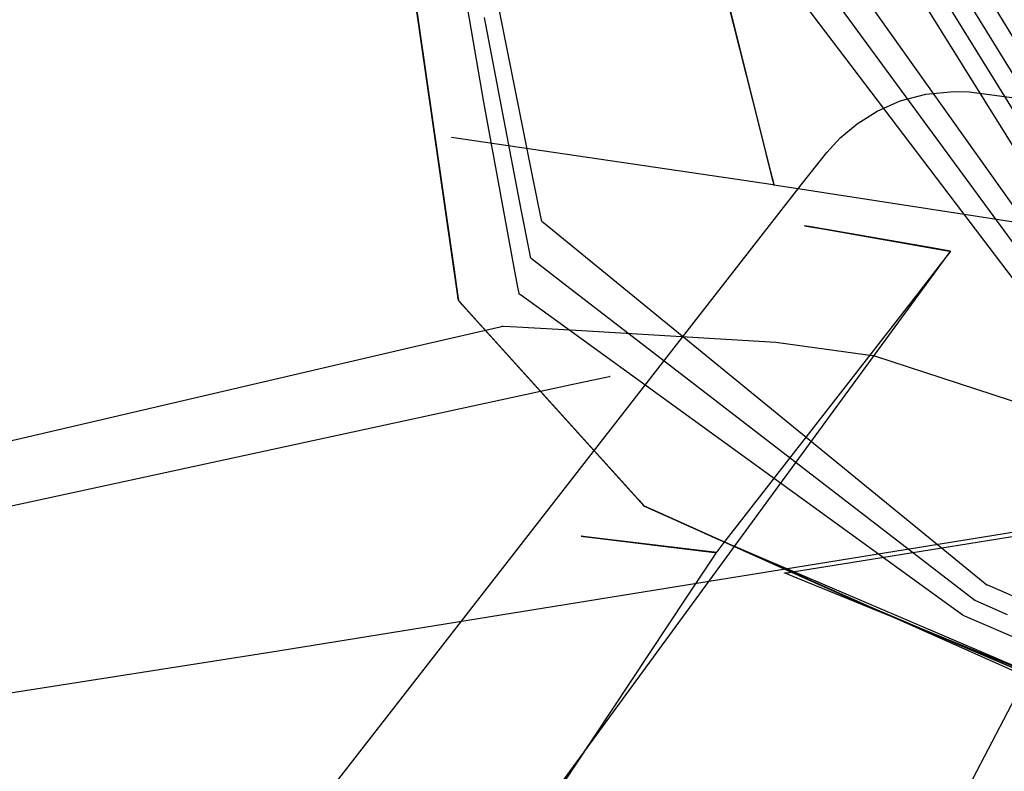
# Model space of a CAD drawing. Extents: x -3.57 to 3.57, y -2.08 to 2.06.
# Tile 22 of 219: x -3.14 to -3.01, y -0.29 to -0.2. Entities that reach past the tile are written whole.
import ezdxf

# ---------------------------------------------------------------- set-up
doc = ezdxf.new("R2010")
doc.units = 0

msp = doc.modelspace()

# ---------------------------------------------------------------- linework, layer by layer
at = {"layer": 'Layer 1', "color": 7, "linetype": 'CONTINUOUS'}
for p, q in [((-3.101745, -0.10398), (-3.088483, -0.196141)), ((-3.101745, -0.10398), (-3.088483, -0.196141)), ((-3.100472, -0.112825), (-3.083918, -0.227865)), ((-3.059779, -0.120413), (-2.990028, -0.23489)), ((-3.063401, -0.124894), (-2.993039, -0.238843)), ((-3.061071, -0.123716), (-2.991531, -0.236866)), ((-3.084969, -0.220562), (-3.098231, -0.128399)), ((-3.084969, -0.220562), (-3.098231, -0.128399)), ((-3.084969, -0.220562), (-3.098231, -0.128399)), ((-3.084969, -0.220562), (-3.098231, -0.128399)), ((-3.084969, -0.220562), (-3.098231, -0.128399)), ((-3.084969, -0.220562), (-3.098231, -0.128399)), ((-3.084969, -0.220562), (-3.098231, -0.128399)), ((-3.084969, -0.220562), (-3.098231, -0.128399)), ((-3.084969, -0.220562), (-3.098231, -0.128399)), ((-3.084969, -0.220562), (-3.098231, -0.128399)), ((-3.084969, -0.220562), (-3.098231, -0.128399)), ((-3.084969, -0.220562), (-3.098231, -0.128399)), ((-3.084969, -0.220562), (-3.098231, -0.128399)), ((-3.084969, -0.220562), (-3.098231, -0.128399)), ((-3.084969, -0.220562), (-3.098231, -0.128399)), ((-3.064677, -0.128065), (-2.994543, -0.240823)), ((-3.080083, -0.206682), (-3.091346, -0.140514)), ((-3.044762, -0.209792), (-3.059796, -0.149875)), ((-3.049435, -0.167609), (-2.996051, -0.242799)), ((-3.050864, -0.172081), (-2.997559, -0.244776)), ((-3.052288, -0.176554), (-2.999063, -0.246756)), ((-3.078689, -0.192008), (-3.073903, -0.215904)), ((-3.048626, -0.194393), (-3.043319, -0.215542)), ((-3.088483, -0.196141), (-3.083733, -0.229149)), ((-3.088483, -0.196141), (-3.083733, -0.229149)), ((-3.080034, -0.195796), (-3.075313, -0.220423)), ((-3.026721, -0.206505), (-3.023419, -0.20562)), ((-3.023419, -0.20562), (-3.019805, -0.205277)), ((-3.019805, -0.205277), (-3.01789, -0.205347)), ((-3.01789, -0.205347), (-3.01591, -0.205597)), ((-3.01591, -0.205597), (-2.996839, -0.208086)), ((-3.076076, -0.228328), (-3.080083, -0.206682)), ((-3.029676, -0.207812), (-3.026721, -0.206505)), ((-3.03225, -0.209423), (-3.029676, -0.207812)), ((-3.043072, -0.216526), (-3.044762, -0.209792)), ((-3.034411, -0.211217), (-3.03225, -0.209423)), ((-3.046435, -0.216759), (-3.08422, -0.211177)), ((-3.036138, -0.213093), (-3.034411, -0.211217)), ((-3.039396, -0.21725), (-3.036138, -0.213093)), ((-3.043319, -0.215542), (-3.042911, -0.217167)), ((-3.073903, -0.215904), (-3.072797, -0.221352)), ((-3.043277, -0.217225), (-3.046435, -0.216759)), ((-3.042917, -0.217142), (-3.043072, -0.216526)), ((-3.05687, -0.23967), (-3.039396, -0.21725)), ((-3.04297, -0.21727), (-3.043277, -0.217225)), ((-3.042898, -0.217281), (-3.04297, -0.21727)), ((-3.042886, -0.217268), (-3.042917, -0.217142)), ((-3.042911, -0.217167), (-3.042884, -0.217275)), ((-3.042884, -0.217283), (-3.042898, -0.217281)), ((-3.042883, -0.21728), (-3.042886, -0.217268)), ((-3.042884, -0.217275), (-3.042882, -0.217283)), ((-3.042882, -0.217283), (-3.042884, -0.217283)), ((-3.042882, -0.217283), (-3.042883, -0.21728)), ((-3.042882, -0.217283), (-3.042882, -0.217283)), ((-3.042882, -0.217283), (-3.042882, -0.217283)), ((-3.042882, -0.217283), (-3.042882, -0.217283)), ((-3.042882, -0.217283), (-3.042882, -0.217283)), ((-3.042882, -0.217283), (-3.042882, -0.217283)), ((-3.042882, -0.217283), (-3.042882, -0.217283)), ((-3.042882, -0.217283), (-3.042882, -0.217283)), ((-3.042882, -0.217283), (-3.042882, -0.217283)), ((-3.042882, -0.217283), (-3.042882, -0.217283)), ((-3.042882, -0.217283), (-3.042882, -0.217283)), ((-3.042882, -0.217283), (-3.042882, -0.217283)), ((-3.042882, -0.217283), (-3.042882, -0.217283)), ((-3.042882, -0.217283), (-3.042882, -0.217283)), ((-3.042882, -0.217283), (-3.042882, -0.217283)), ((-3.042882, -0.217283), (-3.042882, -0.217283)), ((-3.042882, -0.217283), (-3.042882, -0.217283)), ((-3.001973, -0.223615), (-3.042882, -0.217283)), ((-3.083478, -0.230919), (-3.084969, -0.220562)), ((-3.083478, -0.230919), (-3.084969, -0.220562)), ((-3.083478, -0.230919), (-3.084969, -0.220562)), ((-3.083478, -0.230919), (-3.084969, -0.220562)), ((-3.083478, -0.230919), (-3.084969, -0.220562)), ((-3.083478, -0.230919), (-3.084969, -0.220562)), ((-3.083478, -0.230919), (-3.084969, -0.220562)), ((-3.083478, -0.230919), (-3.084969, -0.220562)), ((-3.083478, -0.230919), (-3.084969, -0.220562)), ((-3.083478, -0.230919), (-3.084969, -0.220562)), ((-3.083478, -0.230919), (-3.084969, -0.220562)), ((-3.083478, -0.230919), (-3.084969, -0.220562)), ((-3.083478, -0.230919), (-3.084969, -0.220562)), ((-3.083478, -0.230919), (-3.084969, -0.220562)), ((-3.083478, -0.230919), (-3.084969, -0.220562)), ((-3.075313, -0.220423), (-3.074218, -0.226033)), ((-3.072797, -0.221352), (-3.072705, -0.221804)), ((-3.072705, -0.221804), (-3.07269, -0.221879)), ((-3.07269, -0.221879), (-3.072689, -0.221881)), ((-3.072689, -0.221881), (-3.072689, -0.221882)), ((-3.072689, -0.221882), (-3.072689, -0.221882)), ((-3.072689, -0.221882), (-3.072689, -0.221882)), ((-3.072689, -0.221882), (-3.072689, -0.221882)), ((-3.072689, -0.221882), (-3.072689, -0.221882)), ((-3.072689, -0.221882), (-3.072689, -0.221882)), ((-3.072689, -0.221882), (-3.072688, -0.221882)), ((-3.072688, -0.221882), (-3.072687, -0.221884)), ((-3.072687, -0.221884), (-3.072679, -0.22189)), ((-3.072679, -0.22189), (-3.0726, -0.221955)), ((-3.0726, -0.221955), (-3.072213, -0.222271)), ((-3.072213, -0.222271), (-3.067981, -0.225729)), ((-3.038993, -0.222504), (-3.038996, -0.222504)), ((-3.038996, -0.222504), (-3.038996, -0.222504)), ((-3.038996, -0.222504), (-3.038996, -0.222504)), ((-3.038996, -0.222504), (-3.038996, -0.222504)), ((-3.038996, -0.222504), (-3.038996, -0.222504)), ((-3.038996, -0.222504), (-3.038996, -0.222504)), ((-3.038996, -0.222504), (-3.038996, -0.222504)), ((-3.038996, -0.222504), (-3.038996, -0.222504)), ((-3.038996, -0.222504), (-3.038995, -0.222504)), ((-3.038995, -0.222504), (-3.03899, -0.222505)), ((-3.038955, -0.222511), (-3.038993, -0.222504)), ((-3.03899, -0.222505), (-3.038945, -0.222513)), ((-3.038374, -0.222612), (-3.038955, -0.222511)), ((-3.038945, -0.222513), (-3.038722, -0.222552)), ((-3.038722, -0.222552), (-3.036373, -0.222961)), ((-3.022895, -0.225307), (-3.038374, -0.222612)), ((-3.036373, -0.222961), (-3.020894, -0.225655)), ((-3.067981, -0.225729), (-3.015634, -0.268512)), ((-3.020545, -0.225716), (-3.022895, -0.225307)), ((-3.020894, -0.225655), (-3.020313, -0.225757)), ((-3.020572, -0.226175), (-3.020291, -0.22579)), ((-3.020323, -0.225755), (-3.020545, -0.225716)), ((-3.020281, -0.225775), (-3.020354, -0.22587)), ((-3.020277, -0.225763), (-3.020323, -0.225755)), ((-3.020313, -0.225757), (-3.020274, -0.225763)), ((-3.020291, -0.22579), (-3.020273, -0.225766)), ((-3.020274, -0.225767), (-3.020281, -0.225775)), ((-3.020273, -0.225764), (-3.020277, -0.225763)), ((-3.020274, -0.225763), (-3.020272, -0.225764)), ((-3.020272, -0.225764), (-3.020274, -0.225767)), ((-3.020273, -0.225766), (-3.020272, -0.225764)), ((-3.020272, -0.225764), (-3.020273, -0.225764)), ((-3.020272, -0.225764), (-3.020272, -0.225764)), ((-3.020272, -0.225764), (-3.020272, -0.225764)), ((-3.020272, -0.225764), (-3.020272, -0.225764)), ((-3.020272, -0.225764), (-3.020272, -0.225764)), ((-3.020272, -0.225764), (-3.020272, -0.225764)), ((-3.020272, -0.225764), (-3.020272, -0.225764)), ((-3.020272, -0.225764), (-3.020272, -0.225764)), ((-3.020272, -0.225764), (-3.020272, -0.225764)), ((-3.020272, -0.225764), (-3.020272, -0.225764)), ((-3.020272, -0.225764), (-3.020272, -0.225764)), ((-3.020272, -0.225764), (-3.020272, -0.225764)), ((-3.020272, -0.225764), (-3.020272, -0.225764)), ((-3.020272, -0.225764), (-3.020272, -0.225764)), ((-3.074218, -0.226033), (-3.074126, -0.226499)), ((-3.074126, -0.226499), (-3.074111, -0.226576)), ((-3.074111, -0.226576), (-3.07411, -0.226578)), ((-3.07411, -0.226578), (-3.07411, -0.226579)), ((-3.07411, -0.226579), (-3.07411, -0.226579)), ((-3.07411, -0.226579), (-3.07411, -0.226579)), ((-3.07411, -0.226579), (-3.07411, -0.226579)), ((-3.07411, -0.226579), (-3.07411, -0.226579)), ((-3.07411, -0.226579), (-3.07411, -0.226579)), ((-3.07411, -0.226579), (-3.07411, -0.226579)), ((-3.07411, -0.226579), (-3.074108, -0.226581)), ((-3.074108, -0.226581), (-3.0741, -0.226586)), ((-3.0741, -0.226586), (-3.074022, -0.226647)), ((-3.074022, -0.226647), (-3.073635, -0.226945)), ((-3.073635, -0.226945), (-3.06941, -0.230202)), ((-3.024801, -0.231957), (-3.020572, -0.226175)), ((-3.02071, -0.226328), (-3.024478, -0.231176)), ((-3.020354, -0.22587), (-3.02071, -0.226328)), ((-3.083918, -0.227865), (-3.083383, -0.231581)), ((-3.075648, -0.230593), (-3.076076, -0.228328)), ((-3.083733, -0.229149), (-3.083347, -0.23183)), ((-3.083733, -0.229149), (-3.083347, -0.23183)), ((-3.075547, -0.231129), (-3.075648, -0.230593)), ((-3.06941, -0.230202), (-3.017142, -0.270488)), ((-3.137539, -0.38608), (-3.024801, -0.231957)), ((-3.083342, -0.231865), (-3.083478, -0.230919)), ((-3.083342, -0.231865), (-3.083478, -0.230919)), ((-3.083342, -0.231865), (-3.083478, -0.230919)), ((-3.083342, -0.231865), (-3.083478, -0.230919)), ((-3.083342, -0.231865), (-3.083478, -0.230919)), ((-3.083342, -0.231865), (-3.083478, -0.230919)), ((-3.083342, -0.231865), (-3.083478, -0.230919)), ((-3.083342, -0.231865), (-3.083478, -0.230919)), ((-3.083342, -0.231865), (-3.083478, -0.230919)), ((-3.083342, -0.231865), (-3.083478, -0.230919)), ((-3.083342, -0.231865), (-3.083478, -0.230919)), ((-3.083342, -0.231865), (-3.083478, -0.230919)), ((-3.083342, -0.231865), (-3.083478, -0.230919)), ((-3.083342, -0.231865), (-3.083478, -0.230919)), ((-3.083342, -0.231865), (-3.083478, -0.230919)), ((-3.083383, -0.231581), (-3.083311, -0.232083)), ((-3.083347, -0.23183), (-3.083316, -0.232046)), ((-3.083347, -0.23183), (-3.083316, -0.232046)), ((-3.083314, -0.232059), (-3.083342, -0.231865)), ((-3.083314, -0.232059), (-3.083342, -0.231865)), ((-3.083314, -0.232059), (-3.083342, -0.231865)), ((-3.083314, -0.232059), (-3.083342, -0.231865)), ((-3.083314, -0.232059), (-3.083342, -0.231865)), ((-3.083314, -0.232059), (-3.083342, -0.231865)), ((-3.083314, -0.232059), (-3.083342, -0.231865)), ((-3.083314, -0.232059), (-3.083342, -0.231865)), ((-3.083314, -0.232059), (-3.083342, -0.231865)), ((-3.083314, -0.232059), (-3.083342, -0.231865)), ((-3.083314, -0.232059), (-3.083342, -0.231865)), ((-3.083314, -0.232059), (-3.083342, -0.231865)), ((-3.083314, -0.232059), (-3.083342, -0.231865)), ((-3.083314, -0.232059), (-3.083342, -0.231865)), ((-3.083314, -0.232059), (-3.083342, -0.231865)), ((-3.083316, -0.232046), (-3.083311, -0.232081)), ((-3.083316, -0.232046), (-3.083311, -0.232081)), ((-3.083312, -0.232077), (-3.083314, -0.232059)), ((-3.083312, -0.232077), (-3.083314, -0.232059)), ((-3.083312, -0.232077), (-3.083314, -0.232059)), ((-3.083312, -0.232077), (-3.083314, -0.232059)), ((-3.083312, -0.232077), (-3.083314, -0.232059)), ((-3.083312, -0.232077), (-3.083314, -0.232059)), ((-3.083312, -0.232077), (-3.083314, -0.232059)), ((-3.083312, -0.232077), (-3.083314, -0.232059)), ((-3.083312, -0.232077), (-3.083314, -0.232059)), ((-3.083312, -0.232077), (-3.083314, -0.232059)), ((-3.083312, -0.232077), (-3.083314, -0.232059)), ((-3.083312, -0.232077), (-3.083314, -0.232059)), ((-3.083312, -0.232077), (-3.083314, -0.232059)), ((-3.083312, -0.232077), (-3.083314, -0.232059)), ((-3.083312, -0.232077), (-3.083314, -0.232059)), ((-3.083311, -0.232081), (-3.083312, -0.232077)), ((-3.083311, -0.232081), (-3.083312, -0.232077)), ((-3.083311, -0.232081), (-3.083312, -0.232077)), ((-3.083311, -0.232081), (-3.083312, -0.232077)), ((-3.083311, -0.232081), (-3.083312, -0.232077)), ((-3.083311, -0.232081), (-3.083312, -0.232077)), ((-3.083311, -0.232081), (-3.083312, -0.232077)), ((-3.083311, -0.232081), (-3.083312, -0.232077)), ((-3.083311, -0.232081), (-3.083312, -0.232077)), ((-3.083311, -0.232081), (-3.083312, -0.232077)), ((-3.083311, -0.232081), (-3.083312, -0.232077)), ((-3.083311, -0.232081), (-3.083312, -0.232077)), ((-3.083311, -0.232081), (-3.083312, -0.232077)), ((-3.083311, -0.232081), (-3.083312, -0.232077)), ((-3.083311, -0.232081), (-3.083312, -0.232077)), ((-3.083311, -0.232081), (-3.083311, -0.232082)), ((-3.083311, -0.232082), (-3.083311, -0.232081)), ((-3.083311, -0.232082), (-3.083311, -0.232081)), ((-3.083311, -0.232082), (-3.083311, -0.232081)), ((-3.083311, -0.232082), (-3.083311, -0.232081)), ((-3.083311, -0.232082), (-3.083311, -0.232081)), ((-3.083311, -0.232082), (-3.083311, -0.232081)), ((-3.083311, -0.232082), (-3.083311, -0.232081)), ((-3.083311, -0.232082), (-3.083311, -0.232081)), ((-3.083311, -0.232082), (-3.083311, -0.232081)), ((-3.083311, -0.232082), (-3.083311, -0.232081)), ((-3.083311, -0.232082), (-3.083311, -0.232081)), ((-3.083311, -0.232082), (-3.083311, -0.232081)), ((-3.083311, -0.232082), (-3.083311, -0.232081)), ((-3.083311, -0.232082), (-3.083311, -0.232081)), ((-3.083311, -0.232082), (-3.083311, -0.232081)), ((-3.083311, -0.232081), (-3.083311, -0.232082)), ((-3.083311, -0.232082), (-3.083311, -0.232083)), ((-3.083311, -0.232083), (-3.083311, -0.232082)), ((-3.083311, -0.232083), (-3.083311, -0.232082)), ((-3.083311, -0.232083), (-3.083311, -0.232082)), ((-3.083311, -0.232083), (-3.083311, -0.232082)), ((-3.083311, -0.232083), (-3.083311, -0.232082)), ((-3.083311, -0.232083), (-3.083311, -0.232082)), ((-3.083311, -0.232083), (-3.083311, -0.232082)), ((-3.083311, -0.232083), (-3.083311, -0.232082)), ((-3.083311, -0.232083), (-3.083311, -0.232082)), ((-3.083311, -0.232083), (-3.083311, -0.232082)), ((-3.083311, -0.232083), (-3.083311, -0.232082)), ((-3.083311, -0.232083), (-3.083311, -0.232082)), ((-3.083311, -0.232083), (-3.083311, -0.232082)), ((-3.083311, -0.232083), (-3.083311, -0.232082)), ((-3.083311, -0.232083), (-3.083311, -0.232082)), ((-3.083311, -0.232082), (-3.083311, -0.232083)), ((-3.083311, -0.232083), (-3.083311, -0.232083)), ((-3.083311, -0.232083), (-3.083311, -0.232083)), ((-3.083311, -0.232083), (-3.083311, -0.232083)), ((-3.083311, -0.232083), (-3.083311, -0.232083)), ((-3.083311, -0.232083), (-3.083311, -0.232083)), ((-3.083311, -0.232083), (-3.083311, -0.232083)), ((-3.083311, -0.232083), (-3.08331, -0.232084)), ((-3.083305, -0.23209), (-3.083311, -0.232083)), ((-3.083311, -0.232083), (-3.083311, -0.232083)), ((-3.083311, -0.232083), (-3.083311, -0.232083)), ((-3.083311, -0.232083), (-3.083311, -0.232083)), ((-3.083311, -0.232083), (-3.083311, -0.232083)), ((-3.083311, -0.232083), (-3.083311, -0.232083)), ((-3.083311, -0.232083), (-3.083311, -0.232083)), ((-3.083305, -0.23209), (-3.083311, -0.232083)), ((-3.083311, -0.232083), (-3.083311, -0.232083)), ((-3.083311, -0.232083), (-3.083311, -0.232083)), ((-3.083311, -0.232083), (-3.083311, -0.232083)), ((-3.083311, -0.232083), (-3.083311, -0.232083)), ((-3.083311, -0.232083), (-3.083311, -0.232083)), ((-3.083311, -0.232083), (-3.083311, -0.232083)), ((-3.083305, -0.23209), (-3.083311, -0.232083)), ((-3.083311, -0.232083), (-3.083311, -0.232083)), ((-3.083311, -0.232083), (-3.083311, -0.232083)), ((-3.083311, -0.232083), (-3.083311, -0.232083)), ((-3.083311, -0.232083), (-3.083311, -0.232083)), ((-3.083311, -0.232083), (-3.083311, -0.232083)), ((-3.083311, -0.232083), (-3.083311, -0.232083)), ((-3.083305, -0.23209), (-3.083311, -0.232083)), ((-3.083311, -0.232083), (-3.083311, -0.232083)), ((-3.083311, -0.232083), (-3.083311, -0.232083)), ((-3.083311, -0.232083), (-3.083311, -0.232083)), ((-3.083311, -0.232083), (-3.083311, -0.232083)), ((-3.083311, -0.232083), (-3.083311, -0.232083)), ((-3.083311, -0.232083), (-3.083311, -0.232083)), ((-3.083305, -0.23209), (-3.083311, -0.232083)), ((-3.083311, -0.232083), (-3.083311, -0.232083)), ((-3.083311, -0.232083), (-3.083311, -0.232083)), ((-3.083311, -0.232083), (-3.083311, -0.232083)), ((-3.083311, -0.232083), (-3.083311, -0.232083)), ((-3.083311, -0.232083), (-3.083311, -0.232083)), ((-3.083311, -0.232083), (-3.083311, -0.232083)), ((-3.083305, -0.23209), (-3.083311, -0.232083)), ((-3.083311, -0.232083), (-3.083311, -0.232083)), ((-3.083311, -0.232083), (-3.083311, -0.232083)), ((-3.083311, -0.232083), (-3.083311, -0.232083)), ((-3.083311, -0.232083), (-3.083311, -0.232083)), ((-3.083311, -0.232083), (-3.083311, -0.232083)), ((-3.083311, -0.232083), (-3.083311, -0.232083)), ((-3.083305, -0.23209), (-3.083311, -0.232083)), ((-3.083311, -0.232083), (-3.083311, -0.232083)), ((-3.083311, -0.232083), (-3.083311, -0.232083)), ((-3.083311, -0.232083), (-3.083311, -0.232083)), ((-3.083311, -0.232083), (-3.083311, -0.232083)), ((-3.083311, -0.232083), (-3.083311, -0.232083)), ((-3.083311, -0.232083), (-3.083311, -0.232083)), ((-3.083305, -0.23209), (-3.083311, -0.232083)), ((-3.083311, -0.232083), (-3.083311, -0.232083)), ((-3.083311, -0.232083), (-3.083311, -0.232083)), ((-3.083311, -0.232083), (-3.083311, -0.232083)), ((-3.083311, -0.232083), (-3.083311, -0.232083)), ((-3.083311, -0.232083), (-3.083311, -0.232083)), ((-3.083311, -0.232083), (-3.083311, -0.232083)), ((-3.083305, -0.23209), (-3.083311, -0.232083)), ((-3.083311, -0.232083), (-3.083311, -0.232083)), ((-3.083311, -0.232083), (-3.083311, -0.232083)), ((-3.083311, -0.232083), (-3.083311, -0.232083)), ((-3.083311, -0.232083), (-3.083311, -0.232083)), ((-3.083311, -0.232083), (-3.083311, -0.232083)), ((-3.083311, -0.232083), (-3.083311, -0.232083)), ((-3.083305, -0.23209), (-3.083311, -0.232083)), ((-3.083311, -0.232083), (-3.083311, -0.232083)), ((-3.083311, -0.232083), (-3.083311, -0.232083)), ((-3.083311, -0.232083), (-3.083311, -0.232083)), ((-3.083311, -0.232083), (-3.083311, -0.232083)), ((-3.083311, -0.232083), (-3.083311, -0.232083)), ((-3.083311, -0.232083), (-3.083311, -0.232083)), ((-3.083305, -0.23209), (-3.083311, -0.232083)), ((-3.083311, -0.232083), (-3.083311, -0.232083)), ((-3.083311, -0.232083), (-3.083311, -0.232083)), ((-3.083311, -0.232083), (-3.083311, -0.232083)), ((-3.083311, -0.232083), (-3.083311, -0.232083)), ((-3.083311, -0.232083), (-3.083311, -0.232083)), ((-3.083311, -0.232083), (-3.083311, -0.232083)), ((-3.083305, -0.23209), (-3.083311, -0.232083)), ((-3.083311, -0.232083), (-3.083311, -0.232083)), ((-3.083311, -0.232083), (-3.083311, -0.232083)), ((-3.083311, -0.232083), (-3.083311, -0.232083)), ((-3.083311, -0.232083), (-3.083311, -0.232083)), ((-3.083311, -0.232083), (-3.083311, -0.232083)), ((-3.083311, -0.232083), (-3.083311, -0.232083)), ((-3.083305, -0.23209), (-3.083311, -0.232083)), ((-3.083311, -0.232083), (-3.083311, -0.232083)), ((-3.083311, -0.232083), (-3.083311, -0.232083)), ((-3.083311, -0.232083), (-3.083311, -0.232083)), ((-3.083311, -0.232083), (-3.083311, -0.232083)), ((-3.083311, -0.232083), (-3.083311, -0.232083)), ((-3.083311, -0.232083), (-3.083311, -0.232083)), ((-3.083305, -0.23209), (-3.083311, -0.232083)), ((-3.083311, -0.232083), (-3.083311, -0.232083)), ((-3.083311, -0.232083), (-3.083311, -0.232083)), ((-3.083311, -0.232083), (-3.083311, -0.232083)), ((-3.083311, -0.232083), (-3.083311, -0.232083)), ((-3.083311, -0.232083), (-3.083311, -0.232083)), ((-3.083311, -0.232083), (-3.083311, -0.232083)), ((-3.083305, -0.23209), (-3.083311, -0.232083)), ((-3.083311, -0.232083), (-3.083311, -0.232083)), ((-3.083311, -0.232083), (-3.083311, -0.232083)), ((-3.083311, -0.232083), (-3.083311, -0.232083)), ((-3.083311, -0.232083), (-3.083311, -0.232083)), ((-3.083311, -0.232083), (-3.083311, -0.232083)), ((-3.083311, -0.232083), (-3.083311, -0.232083)), ((-3.083311, -0.232083), (-3.083311, -0.232083)), ((-3.083311, -0.232083), (-3.083311, -0.232083)), ((-3.083311, -0.232083), (-3.083311, -0.232083)), ((-3.083311, -0.232083), (-3.083311, -0.232083)), ((-3.083311, -0.232083), (-3.083311, -0.232083)), ((-3.083311, -0.232083), (-3.083311, -0.232083)), ((-3.083311, -0.232083), (-3.08331, -0.232084)), ((-3.083311, -0.232083), (-3.083311, -0.232083)), ((-3.083311, -0.232083), (-3.083311, -0.232083)), ((-3.083311, -0.232083), (-3.083311, -0.232083)), ((-3.083311, -0.232083), (-3.083311, -0.232083)), ((-3.083311, -0.232083), (-3.083311, -0.232083)), ((-3.083311, -0.232083), (-3.083311, -0.232083)), ((-3.083311, -0.232083), (-3.083311, -0.232083)), ((-3.083311, -0.232083), (-3.083311, -0.232083)), ((-3.083311, -0.232083), (-3.083311, -0.232083)), ((-3.083311, -0.232083), (-3.083311, -0.232083)), ((-3.083311, -0.232083), (-3.083311, -0.232083)), ((-3.083311, -0.232083), (-3.083311, -0.232083)), ((-3.083311, -0.232083), (-3.083307, -0.232087)), ((-3.08331, -0.232084), (-3.083307, -0.232087)), ((-3.08331, -0.232084), (-3.083307, -0.232087)), ((-3.083307, -0.232087), (-3.083274, -0.232124)), ((-3.083307, -0.232087), (-3.083274, -0.232124)), ((-3.083307, -0.232087), (-3.083288, -0.232108)), ((-3.083268, -0.23213), (-3.083305, -0.23209)), ((-3.083268, -0.23213), (-3.083305, -0.23209)), ((-3.083268, -0.23213), (-3.083305, -0.23209)), ((-3.083268, -0.23213), (-3.083305, -0.23209)), ((-3.083268, -0.23213), (-3.083305, -0.23209)), ((-3.083268, -0.23213), (-3.083305, -0.23209)), ((-3.083268, -0.23213), (-3.083305, -0.23209)), ((-3.083268, -0.23213), (-3.083305, -0.23209)), ((-3.083268, -0.23213), (-3.083305, -0.23209)), ((-3.083268, -0.23213), (-3.083305, -0.23209)), ((-3.083268, -0.23213), (-3.083305, -0.23209)), ((-3.083268, -0.23213), (-3.083305, -0.23209)), ((-3.083268, -0.23213), (-3.083305, -0.23209)), ((-3.083268, -0.23213), (-3.083305, -0.23209)), ((-3.083268, -0.23213), (-3.083305, -0.23209)), ((-3.083288, -0.232108), (-3.083208, -0.232196)), ((-3.083274, -0.232124), (-3.083112, -0.232303)), ((-3.083274, -0.232124), (-3.083112, -0.232303)), ((-3.082812, -0.232635), (-3.083268, -0.23213)), ((-3.082812, -0.232635), (-3.083268, -0.23213)), ((-3.082812, -0.232635), (-3.083268, -0.23213)), ((-3.082812, -0.232635), (-3.083268, -0.23213)), ((-3.082812, -0.232635), (-3.083268, -0.23213)), ((-3.082812, -0.232635), (-3.083268, -0.23213)), ((-3.082812, -0.232635), (-3.083268, -0.23213)), ((-3.082812, -0.232635), (-3.083268, -0.23213)), ((-3.082812, -0.232635), (-3.083268, -0.23213)), ((-3.082812, -0.232635), (-3.083268, -0.23213)), ((-3.082812, -0.232635), (-3.083268, -0.23213)), ((-3.082812, -0.232635), (-3.083268, -0.23213)), ((-3.082812, -0.232635), (-3.083268, -0.23213)), ((-3.082812, -0.232635), (-3.083268, -0.23213)), ((-3.082812, -0.232635), (-3.083268, -0.23213)), ((-3.075526, -0.231238), (-3.075547, -0.231129)), ((-3.075524, -0.231249), (-3.075526, -0.231238)), ((-3.075524, -0.231251), (-3.075524, -0.231249)), ((-3.075524, -0.231252), (-3.075524, -0.231251)), ((-3.075523, -0.231252), (-3.075524, -0.231252)), ((-3.075524, -0.231252), (-3.075524, -0.231252)), ((-3.075524, -0.231252), (-3.075524, -0.231252)), ((-3.075524, -0.231252), (-3.075524, -0.231252)), ((-3.075524, -0.231252), (-3.075524, -0.231252)), ((-3.075524, -0.231252), (-3.075524, -0.231252)), ((-3.075524, -0.231252), (-3.075524, -0.231252)), ((-3.075347, -0.23138), (-3.075523, -0.231252)), ((-3.075523, -0.231252), (-3.075523, -0.231252)), ((-3.071828, -0.233929), (-3.075347, -0.23138)), ((-3.024478, -0.231176), (-3.049294, -0.263111)), ((-3.083208, -0.232196), (-3.08236, -0.233135)), ((-3.083112, -0.232303), (-3.081346, -0.234258)), ((-3.083112, -0.232303), (-3.081346, -0.234258)), ((-3.077186, -0.238862), (-3.082812, -0.232635)), ((-3.077186, -0.238862), (-3.082812, -0.232635)), ((-3.077186, -0.238862), (-3.082812, -0.232635)), ((-3.077186, -0.238862), (-3.082812, -0.232635)), ((-3.077186, -0.238862), (-3.082812, -0.232635)), ((-3.077186, -0.238862), (-3.082812, -0.232635)), ((-3.077186, -0.238862), (-3.082812, -0.232635)), ((-3.077186, -0.238862), (-3.082812, -0.232635)), ((-3.077186, -0.238862), (-3.082812, -0.232635)), ((-3.077186, -0.238862), (-3.082812, -0.232635)), ((-3.077186, -0.238862), (-3.082812, -0.232635)), ((-3.077186, -0.238862), (-3.082812, -0.232635)), ((-3.077186, -0.238862), (-3.082812, -0.232635)), ((-3.077186, -0.238862), (-3.082812, -0.232635)), ((-3.077186, -0.238862), (-3.082812, -0.232635)), ((-3.08236, -0.233135), (-3.059508, -0.258429)), ((-2.985922, -0.23283), (-3.073416, -0.400983)), ((-3.081346, -0.234258), (-3.065633, -0.25165)), ((-3.081346, -0.234258), (-3.065633, -0.25165)), ((-3.034905, -0.260676), (-3.071828, -0.233929)), ((-3.078893, -0.235698), (-3.088382, -0.23791)), ((-3.077969, -0.235483), (-3.078893, -0.235698)), ((-3.077754, -0.235433), (-3.077969, -0.235483)), ((-3.07771, -0.235423), (-3.077754, -0.235433)), ((-3.077706, -0.235422), (-3.07771, -0.235423)), ((-3.077705, -0.235421), (-3.077706, -0.235422)), ((-3.077704, -0.235421), (-3.077705, -0.235421)), ((-3.077705, -0.235421), (-3.077705, -0.235421)), ((-3.077705, -0.235421), (-3.077705, -0.235421)), ((-3.077705, -0.235421), (-3.077705, -0.235421)), ((-3.077705, -0.235421), (-3.077705, -0.235421)), ((-3.077705, -0.235421), (-3.077705, -0.235421)), ((-3.077705, -0.235421), (-3.077705, -0.235421)), ((-3.077705, -0.235421), (-3.077705, -0.235421)), ((-3.077705, -0.235421), (-3.077705, -0.235421)), ((-3.077696, -0.235422), (-3.077704, -0.235421)), ((-3.077577, -0.235428), (-3.077696, -0.235422)), ((-3.075827, -0.235518), (-3.077577, -0.235428)), ((-3.0675, -0.235964), (-3.075827, -0.235518)), ((-3.042635, -0.237451), (-3.0675, -0.235964)), ((-3.088382, -0.23791), (-3.170608, -0.257078)), ((-3.029955, -0.239222), (-3.042635, -0.237451)), ((-3.17519, -0.391763), (-3.05687, -0.23967)), ((-3.061473, -0.256254), (-3.077186, -0.238862)), ((-3.061473, -0.256254), (-3.077186, -0.238862)), ((-3.061473, -0.256254), (-3.077186, -0.238862)), ((-3.061473, -0.256254), (-3.077186, -0.238862)), ((-3.061473, -0.256254), (-3.077186, -0.238862)), ((-3.061473, -0.256254), (-3.077186, -0.238862)), ((-3.061473, -0.256254), (-3.077186, -0.238862)), ((-3.061473, -0.256254), (-3.077186, -0.238862)), ((-3.061473, -0.256254), (-3.077186, -0.238862)), ((-3.061473, -0.256254), (-3.077186, -0.238862)), ((-3.061473, -0.256254), (-3.077186, -0.238862)), ((-3.061473, -0.256254), (-3.077186, -0.238862)), ((-3.061473, -0.256254), (-3.077186, -0.238862)), ((-3.061473, -0.256254), (-3.077186, -0.238862)), ((-3.061473, -0.256254), (-3.077186, -0.238862)), ((-2.993354, -0.251212), (-3.029955, -0.239222)), ((-3.064412, -0.241942), (-3.068663, -0.242862)), ((-3.064011, -0.241855), (-3.064412, -0.241942)), ((-3.063919, -0.241835), (-3.064011, -0.241855)), ((-3.0639, -0.241831), (-3.063919, -0.241835)), ((-3.063898, -0.241831), (-3.0639, -0.241831)), ((-3.063898, -0.241831), (-3.063898, -0.241831)), ((-3.063898, -0.241831), (-3.063898, -0.241831)), ((-3.063898, -0.241831), (-3.063898, -0.241831)), ((-3.063898, -0.241831), (-3.063898, -0.241831)), ((-3.063898, -0.241831), (-3.063898, -0.241831)), ((-3.063898, -0.241831), (-3.063898, -0.241831)), ((-3.063898, -0.241831), (-3.063898, -0.241831)), ((-3.068663, -0.242862), (-3.18322, -0.267642)), ((-3.065633, -0.25165), (-3.060007, -0.257877)), ((-3.065633, -0.25165), (-3.060007, -0.257877)), ((-3.107475, -0.277177), (-2.97965, -0.2565)), ((-3.059707, -0.258209), (-3.061473, -0.256254)), ((-3.059707, -0.258209), (-3.061473, -0.256254)), ((-3.059707, -0.258209), (-3.061473, -0.256254)), ((-3.059707, -0.258209), (-3.061473, -0.256254)), ((-3.059707, -0.258209), (-3.061473, -0.256254)), ((-3.059707, -0.258209), (-3.061473, -0.256254)), ((-3.059707, -0.258209), (-3.061473, -0.256254)), ((-3.059707, -0.258209), (-3.061473, -0.256254)), ((-3.059707, -0.258209), (-3.061473, -0.256254)), ((-3.059707, -0.258209), (-3.061473, -0.256254)), ((-3.059707, -0.258209), (-3.061473, -0.256254)), ((-3.059707, -0.258209), (-3.061473, -0.256254)), ((-3.059707, -0.258209), (-3.061473, -0.256254)), ((-3.059707, -0.258209), (-3.061473, -0.256254)), ((-3.059707, -0.258209), (-3.061473, -0.256254)), ((-3.060007, -0.257877), (-3.059551, -0.258382)), ((-3.060007, -0.257877), (-3.059551, -0.258382)), ((-3.059545, -0.258388), (-3.059707, -0.258209)), ((-3.059545, -0.258388), (-3.059707, -0.258209)), ((-3.059545, -0.258388), (-3.059707, -0.258209)), ((-3.059545, -0.258388), (-3.059707, -0.258209)), ((-3.059545, -0.258388), (-3.059707, -0.258209)), ((-3.059545, -0.258388), (-3.059707, -0.258209)), ((-3.059545, -0.258388), (-3.059707, -0.258209)), ((-3.059545, -0.258388), (-3.059707, -0.258209)), ((-3.059545, -0.258388), (-3.059707, -0.258209)), ((-3.059545, -0.258388), (-3.059707, -0.258209)), ((-3.059545, -0.258388), (-3.059707, -0.258209)), ((-3.059545, -0.258388), (-3.059707, -0.258209)), ((-3.059545, -0.258388), (-3.059707, -0.258209)), ((-3.059545, -0.258388), (-3.059707, -0.258209)), ((-3.059545, -0.258388), (-3.059707, -0.258209)), ((-3.059551, -0.258382), (-3.059514, -0.258422)), ((-3.059551, -0.258382), (-3.059514, -0.258422)), ((-3.059512, -0.258425), (-3.059545, -0.258388)), ((-3.059512, -0.258425), (-3.059545, -0.258388)), ((-3.059512, -0.258425), (-3.059545, -0.258388)), ((-3.059512, -0.258425), (-3.059545, -0.258388)), ((-3.059512, -0.258425), (-3.059545, -0.258388)), ((-3.059512, -0.258425), (-3.059545, -0.258388)), ((-3.059512, -0.258425), (-3.059545, -0.258388)), ((-3.059512, -0.258425), (-3.059545, -0.258388)), ((-3.059512, -0.258425), (-3.059545, -0.258388)), ((-3.059512, -0.258425), (-3.059545, -0.258388)), ((-3.059512, -0.258425), (-3.059545, -0.258388)), ((-3.059512, -0.258425), (-3.059545, -0.258388)), ((-3.059512, -0.258425), (-3.059545, -0.258388)), ((-3.059512, -0.258425), (-3.059545, -0.258388)), ((-3.059512, -0.258425), (-3.059545, -0.258388)), ((-3.059514, -0.258422), (-3.059508, -0.258429)), ((-3.059514, -0.258422), (-3.059508, -0.258429)), ((-3.059509, -0.258428), (-3.059512, -0.258425)), ((-3.059509, -0.258428), (-3.059512, -0.258425)), ((-3.059509, -0.258428), (-3.059512, -0.258425)), ((-3.059509, -0.258428), (-3.059512, -0.258425)), ((-3.059509, -0.258428), (-3.059512, -0.258425)), ((-3.059509, -0.258428), (-3.059512, -0.258425)), ((-3.059509, -0.258428), (-3.059512, -0.258425)), ((-3.059509, -0.258428), (-3.059512, -0.258425)), ((-3.059509, -0.258428), (-3.059512, -0.258425)), ((-3.059509, -0.258428), (-3.059512, -0.258425)), ((-3.059509, -0.258428), (-3.059512, -0.258425)), ((-3.059509, -0.258428), (-3.059512, -0.258425)), ((-3.059509, -0.258428), (-3.059512, -0.258425)), ((-3.059509, -0.258428), (-3.059512, -0.258425)), ((-3.059509, -0.258428), (-3.059512, -0.258425)), ((-3.059508, -0.258429), (-3.059509, -0.258428)), ((-3.059508, -0.258429), (-3.059509, -0.258428)), ((-3.059508, -0.258429), (-3.059509, -0.258428)), ((-3.059508, -0.258429), (-3.059509, -0.258428)), ((-3.059508, -0.258429), (-3.059509, -0.258428)), ((-3.059508, -0.258429), (-3.059509, -0.258428)), ((-3.059508, -0.258429), (-3.059509, -0.258428)), ((-3.059508, -0.258429), (-3.059509, -0.258428)), ((-3.059508, -0.258429), (-3.059509, -0.258428)), ((-3.059508, -0.258429), (-3.059509, -0.258428)), ((-3.059508, -0.258429), (-3.059509, -0.258428)), ((-3.059508, -0.258429), (-3.059509, -0.258428)), ((-3.059508, -0.258429), (-3.059509, -0.258428)), ((-3.059508, -0.258429), (-3.059509, -0.258428)), ((-3.059508, -0.258429), (-3.059509, -0.258428)), ((-3.059508, -0.258429), (-3.059508, -0.258429)), ((-3.059508, -0.258429), (-3.059508, -0.258429)), ((-3.059508, -0.258429), (-3.059508, -0.258429)), ((-3.059508, -0.258429), (-3.059508, -0.258429)), ((-3.059508, -0.258429), (-3.059508, -0.258429)), ((-3.059508, -0.258429), (-3.059508, -0.258429)), ((-3.059508, -0.258429), (-3.059508, -0.258429)), ((-3.059508, -0.258429), (-3.059507, -0.25843)), ((-3.059507, -0.258429), (-3.059508, -0.258429)), ((-3.059508, -0.258429), (-3.059508, -0.258429)), ((-3.059508, -0.258429), (-3.059508, -0.258429)), ((-3.059508, -0.258429), (-3.059508, -0.258429)), ((-3.059508, -0.258429), (-3.059508, -0.258429)), ((-3.059508, -0.258429), (-3.059508, -0.258429)), ((-3.059508, -0.258429), (-3.059508, -0.258429)), ((-3.059508, -0.258429), (-3.059508, -0.258429)), ((-3.059507, -0.258429), (-3.059508, -0.258429)), ((-3.059508, -0.258429), (-3.059508, -0.258429)), ((-3.059508, -0.258429), (-3.059508, -0.258429)), ((-3.059508, -0.258429), (-3.059508, -0.258429)), ((-3.059508, -0.258429), (-3.059508, -0.258429)), ((-3.059508, -0.258429), (-3.059508, -0.258429)), ((-3.059508, -0.258429), (-3.059508, -0.258429)), ((-3.059508, -0.258429), (-3.059508, -0.258429)), ((-3.059507, -0.258429), (-3.059508, -0.258429)), ((-3.059508, -0.258429), (-3.059508, -0.258429)), ((-3.059508, -0.258429), (-3.059508, -0.258429)), ((-3.059508, -0.258429), (-3.059508, -0.258429)), ((-3.059508, -0.258429), (-3.059508, -0.258429)), ((-3.059508, -0.258429), (-3.059508, -0.258429)), ((-3.059508, -0.258429), (-3.059508, -0.258429)), ((-3.059508, -0.258429), (-3.059508, -0.258429)), ((-3.059507, -0.258429), (-3.059508, -0.258429)), ((-3.059508, -0.258429), (-3.059508, -0.258429)), ((-3.059508, -0.258429), (-3.059508, -0.258429)), ((-3.059508, -0.258429), (-3.059508, -0.258429)), ((-3.059508, -0.258429), (-3.059508, -0.258429)), ((-3.059508, -0.258429), (-3.059508, -0.258429)), ((-3.059508, -0.258429), (-3.059508, -0.258429)), ((-3.059508, -0.258429), (-3.059508, -0.258429)), ((-3.059507, -0.258429), (-3.059508, -0.258429)), ((-3.059508, -0.258429), (-3.059508, -0.258429)), ((-3.059508, -0.258429), (-3.059508, -0.258429)), ((-3.059508, -0.258429), (-3.059508, -0.258429)), ((-3.059508, -0.258429), (-3.059508, -0.258429)), ((-3.059508, -0.258429), (-3.059508, -0.258429)), ((-3.059508, -0.258429), (-3.059508, -0.258429)), ((-3.059508, -0.258429), (-3.059508, -0.258429)), ((-3.059507, -0.258429), (-3.059508, -0.258429)), ((-3.059508, -0.258429), (-3.059508, -0.258429)), ((-3.059508, -0.258429), (-3.059508, -0.258429)), ((-3.059508, -0.258429), (-3.059508, -0.258429)), ((-3.059508, -0.258429), (-3.059508, -0.258429)), ((-3.059508, -0.258429), (-3.059508, -0.258429)), ((-3.059508, -0.258429), (-3.059508, -0.258429)), ((-3.059508, -0.258429), (-3.059508, -0.258429)), ((-3.059507, -0.258429), (-3.059508, -0.258429)), ((-3.059508, -0.258429), (-3.059508, -0.258429)), ((-3.059508, -0.258429), (-3.059508, -0.258429)), ((-3.059508, -0.258429), (-3.059508, -0.258429)), ((-3.059508, -0.258429), (-3.059508, -0.258429)), ((-3.059508, -0.258429), (-3.059508, -0.258429)), ((-3.059508, -0.258429), (-3.059508, -0.258429)), ((-3.059508, -0.258429), (-3.059508, -0.258429)), ((-3.059507, -0.258429), (-3.059508, -0.258429)), ((-3.059508, -0.258429), (-3.059508, -0.258429)), ((-3.059508, -0.258429), (-3.059508, -0.258429)), ((-3.059508, -0.258429), (-3.059508, -0.258429)), ((-3.059508, -0.258429), (-3.059508, -0.258429)), ((-3.059508, -0.258429), (-3.059508, -0.258429)), ((-3.059508, -0.258429), (-3.059508, -0.258429)), ((-3.059508, -0.258429), (-3.059508, -0.258429)), ((-3.059507, -0.258429), (-3.059508, -0.258429)), ((-3.059508, -0.258429), (-3.059508, -0.258429)), ((-3.059508, -0.258429), (-3.059508, -0.258429)), ((-3.059508, -0.258429), (-3.059508, -0.258429)), ((-3.059508, -0.258429), (-3.059508, -0.258429)), ((-3.059508, -0.258429), (-3.059508, -0.258429)), ((-3.059508, -0.258429), (-3.059508, -0.258429)), ((-3.059508, -0.258429), (-3.059508, -0.258429)), ((-3.059507, -0.258429), (-3.059508, -0.258429)), ((-3.059508, -0.258429), (-3.059508, -0.258429)), ((-3.059508, -0.258429), (-3.059508, -0.258429)), ((-3.059508, -0.258429), (-3.059508, -0.258429)), ((-3.059508, -0.258429), (-3.059508, -0.258429)), ((-3.059508, -0.258429), (-3.059508, -0.258429)), ((-3.059508, -0.258429), (-3.059508, -0.258429)), ((-3.059508, -0.258429), (-3.059508, -0.258429)), ((-3.059507, -0.258429), (-3.059508, -0.258429)), ((-3.059508, -0.258429), (-3.059508, -0.258429)), ((-3.059508, -0.258429), (-3.059508, -0.258429)), ((-3.059508, -0.258429), (-3.059508, -0.258429)), ((-3.059508, -0.258429), (-3.059508, -0.258429)), ((-3.059508, -0.258429), (-3.059508, -0.258429)), ((-3.059508, -0.258429), (-3.059508, -0.258429)), ((-3.059508, -0.258429), (-3.059508, -0.258429)), ((-3.059507, -0.258429), (-3.059508, -0.258429)), ((-3.059508, -0.258429), (-3.059508, -0.258429)), ((-3.059508, -0.258429), (-3.059508, -0.258429)), ((-3.059508, -0.258429), (-3.059508, -0.258429)), ((-3.059508, -0.258429), (-3.059508, -0.258429)), ((-3.059508, -0.258429), (-3.059508, -0.258429)), ((-3.059508, -0.258429), (-3.059508, -0.258429)), ((-3.059508, -0.258429), (-3.059508, -0.258429)), ((-3.059507, -0.258429), (-3.059508, -0.258429)), ((-3.059508, -0.258429), (-3.059508, -0.258429)), ((-3.059508, -0.258429), (-3.059508, -0.258429)), ((-3.059508, -0.258429), (-3.059508, -0.258429)), ((-3.059508, -0.258429), (-3.059508, -0.258429)), ((-3.059508, -0.258429), (-3.059508, -0.258429)), ((-3.059508, -0.258429), (-3.059508, -0.258429)), ((-3.059508, -0.258429), (-3.059508, -0.258429)), ((-3.059506, -0.25843), (-3.059508, -0.258429)), ((-3.059508, -0.258429), (-3.059508, -0.258429)), ((-3.059508, -0.258429), (-3.059508, -0.258429)), ((-3.059508, -0.258429), (-3.059508, -0.258429)), ((-3.059508, -0.258429), (-3.059508, -0.258429)), ((-3.059508, -0.258429), (-3.059508, -0.258429)), ((-3.059508, -0.258429), (-3.059508, -0.258429)), ((-3.059508, -0.258429), (-3.059508, -0.258429)), ((-3.059506, -0.25843), (-3.059508, -0.258429)), ((-3.059508, -0.258429), (-3.059508, -0.258429)), ((-3.059508, -0.258429), (-3.059508, -0.258429)), ((-3.059508, -0.258429), (-3.059508, -0.258429)), ((-3.059508, -0.258429), (-3.059508, -0.258429)), ((-3.059508, -0.258429), (-3.059508, -0.258429)), ((-3.059508, -0.258429), (-3.059508, -0.258429)), ((-3.059508, -0.258429), (-3.059508, -0.258429)), ((-3.059508, -0.258429), (-3.059508, -0.258429)), ((-3.059508, -0.258429), (-3.059508, -0.258429)), ((-3.059508, -0.258429), (-3.059508, -0.258429)), ((-3.059508, -0.258429), (-3.059508, -0.258429)), ((-3.059508, -0.258429), (-3.059508, -0.258429)), ((-3.059508, -0.258429), (-3.059508, -0.258429)), ((-3.059508, -0.258429), (-3.059508, -0.258429)), ((-3.059508, -0.258429), (-3.059507, -0.25843)), ((-3.059508, -0.258429), (-3.059508, -0.258429)), ((-3.059508, -0.258429), (-3.059508, -0.258429)), ((-3.059508, -0.258429), (-3.059508, -0.258429)), ((-3.059508, -0.258429), (-3.059508, -0.258429)), ((-3.059508, -0.258429), (-3.059507, -0.25843)), ((-3.059505, -0.258431), (-3.059507, -0.258429)), ((-3.059505, -0.258431), (-3.059507, -0.258429)), ((-3.059505, -0.258431), (-3.059507, -0.258429)), ((-3.059505, -0.258431), (-3.059507, -0.258429)), ((-3.059505, -0.258431), (-3.059507, -0.258429)), ((-3.059505, -0.258431), (-3.059507, -0.258429)), ((-3.059505, -0.258431), (-3.059507, -0.258429)), ((-3.059505, -0.258431), (-3.059507, -0.258429)), ((-3.059505, -0.258431), (-3.059507, -0.258429)), ((-3.059505, -0.258431), (-3.059507, -0.258429)), ((-3.059505, -0.258431), (-3.059507, -0.258429)), ((-3.059505, -0.258431), (-3.059507, -0.258429)), ((-3.059505, -0.258431), (-3.059507, -0.258429)), ((-3.059507, -0.25843), (-3.059504, -0.258431)), ((-3.059507, -0.25843), (-3.059504, -0.258431)), ((-3.059507, -0.25843), (-3.059503, -0.258431)), ((-3.059498, -0.258434), (-3.059506, -0.25843)), ((-3.059498, -0.258434), (-3.059506, -0.25843)), ((-3.059477, -0.258443), (-3.059505, -0.258431)), ((-3.059477, -0.258443), (-3.059505, -0.258431)), ((-3.059477, -0.258443), (-3.059505, -0.258431)), ((-3.059477, -0.258443), (-3.059505, -0.258431)), ((-3.059477, -0.258443), (-3.059505, -0.258431)), ((-3.059477, -0.258443), (-3.059505, -0.258431)), ((-3.059477, -0.258443), (-3.059505, -0.258431)), ((-3.059477, -0.258443), (-3.059505, -0.258431)), ((-3.059477, -0.258443), (-3.059505, -0.258431)), ((-3.059477, -0.258443), (-3.059505, -0.258431)), ((-3.059477, -0.258443), (-3.059505, -0.258431)), ((-3.059477, -0.258443), (-3.059505, -0.258431)), ((-3.059477, -0.258443), (-3.059505, -0.258431)), ((-3.059504, -0.258431), (-3.059494, -0.258435)), ((-3.059504, -0.258431), (-3.059494, -0.258435)), ((-3.059503, -0.258431), (-3.059489, -0.258438)), ((-3.055779, -0.260111), (-3.059498, -0.258434)), ((-3.055779, -0.260111), (-3.059498, -0.258434)), ((-3.059494, -0.258435), (-3.059383, -0.258486)), ((-3.059494, -0.258435), (-3.059383, -0.258486)), ((-3.059489, -0.258438), (-3.059338, -0.258506)), ((-3.055501, -0.260236), (-3.059477, -0.258443)), ((-3.055501, -0.260236), (-3.059477, -0.258443)), ((-3.055501, -0.260236), (-3.059477, -0.258443)), ((-3.055501, -0.260236), (-3.059477, -0.258443)), ((-3.055501, -0.260236), (-3.059477, -0.258443)), ((-3.055501, -0.260236), (-3.059477, -0.258443)), ((-3.055501, -0.260236), (-3.059477, -0.258443)), ((-3.059094, -0.258616), (-3.059477, -0.258443)), ((-3.055501, -0.260236), (-3.059477, -0.258443)), ((-3.059094, -0.258616), (-3.059477, -0.258443)), ((-3.059094, -0.258616), (-3.059477, -0.258443)), ((-3.055501, -0.260236), (-3.059477, -0.258443)), ((-3.055501, -0.260236), (-3.059477, -0.258443)), ((-3.059383, -0.258486), (-3.058837, -0.258732)), ((-3.059383, -0.258486), (-3.058837, -0.258732)), ((-3.059338, -0.258506), (-3.058598, -0.25884)), ((-3.057083, -0.259523), (-3.059094, -0.258616)), ((-3.057083, -0.259523), (-3.059094, -0.258616)), ((-3.057083, -0.259523), (-3.059094, -0.258616)), ((-3.058837, -0.258732), (-3.056527, -0.259774)), ((-3.058837, -0.258732), (-3.056527, -0.259774)), ((-3.058598, -0.25884), (-3.050461, -0.262506)), ((-3.048721, -0.263289), (-3.057083, -0.259523)), ((-3.048721, -0.263289), (-3.057083, -0.259523)), ((-3.048721, -0.263289), (-3.057083, -0.259523)), ((-3.056527, -0.259774), (-3.034362, -0.269736)), ((-3.056527, -0.259774), (-3.034362, -0.269736)), ((-3.032609, -0.270522), (-3.055779, -0.260111)), ((-3.032609, -0.270522), (-3.055779, -0.260111)), ((-3.03199, -0.270799), (-3.055501, -0.260236)), ((-3.03199, -0.270799), (-3.055501, -0.260236)), ((-3.03199, -0.270799), (-3.055501, -0.260236)), ((-3.03199, -0.270799), (-3.055501, -0.260236)), ((-3.03199, -0.270799), (-3.055501, -0.260236)), ((-3.03199, -0.270799), (-3.055501, -0.260236)), ((-3.03199, -0.270799), (-3.055501, -0.260236)), ((-3.03199, -0.270799), (-3.055501, -0.260236)), ((-3.03199, -0.270799), (-3.055501, -0.260236)), ((-3.03199, -0.270799), (-3.055501, -0.260236)), ((-3.020465, -0.271136), (-3.034905, -0.260676)), ((-3.067576, -0.262292), (-3.067579, -0.262291)), ((-3.067579, -0.262291), (-3.067579, -0.262291)), ((-3.067579, -0.262291), (-3.067579, -0.262291)), ((-3.067579, -0.262291), (-3.067579, -0.262291)), ((-3.067579, -0.262291), (-3.067579, -0.262291)), ((-3.067579, -0.262291), (-3.067579, -0.262291)), ((-3.067579, -0.262291), (-3.067579, -0.262291)), ((-3.067579, -0.262291), (-3.067578, -0.262291)), ((-3.067578, -0.262291), (-3.067577, -0.262291)), ((-3.067577, -0.262291), (-3.067574, -0.262292)), ((-3.067541, -0.262296), (-3.067576, -0.262292)), ((-3.067574, -0.262292), (-3.067531, -0.262297)), ((-3.067005, -0.262361), (-3.067541, -0.262296)), ((-3.067531, -0.262297), (-3.067326, -0.262322)), ((-3.067326, -0.262322), (-3.065157, -0.262586)), ((-3.052713, -0.264099), (-3.067005, -0.262361)), ((-3.065157, -0.262586), (-3.050866, -0.264324)), ((-3.050461, -0.262506), (-2.873813, -0.338121)), ((-3.049294, -0.263111), (-3.050225, -0.264309)), ((-2.98387, -0.292187), (-3.048721, -0.263289)), ((-2.98387, -0.292187), (-3.048721, -0.263289)), ((-2.98387, -0.292187), (-3.048721, -0.263289)), ((-3.050544, -0.264363), (-3.052713, -0.264099)), ((-3.050866, -0.264324), (-3.050329, -0.264389)), ((-3.050366, -0.264506), (-3.050688, -0.264992)), ((-3.050339, -0.264388), (-3.050544, -0.264363)), ((-3.0503, -0.264406), (-3.050366, -0.264506)), ((-3.050297, -0.264393), (-3.050339, -0.264388)), ((-3.050329, -0.264389), (-3.050294, -0.264393)), ((-3.050293, -0.264397), (-3.0503, -0.264406)), ((-3.050293, -0.264394), (-3.050297, -0.264393)), ((-3.050294, -0.264393), (-3.050291, -0.264394)), ((-3.050292, -0.264394), (-3.050293, -0.264394)), ((-3.050292, -0.264394), (-3.050293, -0.264397)), ((-3.050291, -0.264394), (-3.050292, -0.264394)), ((-3.050291, -0.264394), (-3.050292, -0.264394)), ((-3.050287, -0.264388), (-3.050291, -0.264393)), ((-3.050291, -0.264393), (-3.050291, -0.264394)), ((-3.050291, -0.264394), (-3.050291, -0.264394)), ((-3.050291, -0.264394), (-3.050291, -0.264394)), ((-3.050291, -0.264394), (-3.050291, -0.264394)), ((-3.050291, -0.264394), (-3.050291, -0.264394)), ((-3.050291, -0.264394), (-3.050291, -0.264394)), ((-3.050291, -0.264394), (-3.050291, -0.264394)), ((-3.050291, -0.264394), (-3.050291, -0.264394)), ((-3.050291, -0.264394), (-3.050291, -0.264394)), ((-3.050291, -0.264394), (-3.050291, -0.264394)), ((-3.050291, -0.264394), (-3.050291, -0.264394)), ((-3.050291, -0.264394), (-3.050291, -0.264394)), ((-3.050225, -0.264309), (-3.050287, -0.264388)), ((-3.050688, -0.264992), (-3.054095, -0.270131)), ((-3.015634, -0.268512), (-3.015634, -0.268512)), ((-3.015634, -0.268512), (-3.015634, -0.268512)), ((-3.015634, -0.268512), (-3.015634, -0.268512)), ((-3.015634, -0.268512), (-3.015633, -0.268512)), ((-3.015633, -0.268512), (-3.015629, -0.268514)), ((-3.015629, -0.268514), (-3.015613, -0.268521)), ((-3.015613, -0.268521), (-3.015547, -0.26855)), ((-3.015547, -0.26855), (-3.014857, -0.26885)), ((-3.034362, -0.269736), (-2.876523, -0.337031)), ((-3.034362, -0.269736), (-2.876523, -0.337031)), ((-3.014857, -0.26885), (-3.011501, -0.270303)), ((-3.054095, -0.270131), (-3.076539, -0.303982)), ((-2.872233, -0.338755), (-3.032609, -0.270522)), ((-2.872233, -0.338755), (-3.032609, -0.270522)), ((-2.870727, -0.339358), (-3.03199, -0.270799)), ((-2.870727, -0.339358), (-3.03199, -0.270799)), ((-2.870727, -0.339358), (-3.03199, -0.270799)), ((-2.870727, -0.339358), (-3.03199, -0.270799)), ((-2.870727, -0.339358), (-3.03199, -0.270799)), ((-2.870727, -0.339358), (-3.03199, -0.270799)), ((-2.870727, -0.339358), (-3.03199, -0.270799)), ((-2.870727, -0.339358), (-3.03199, -0.270799)), ((-2.870727, -0.339358), (-3.03199, -0.270799)), ((-2.870727, -0.339358), (-3.03199, -0.270799)), ((-3.018989, -0.272205), (-3.020465, -0.271136)), ((-3.017142, -0.270488), (-3.017142, -0.270488)), ((-3.017142, -0.270488), (-3.017142, -0.270488)), ((-3.017142, -0.270488), (-3.017141, -0.270488)), ((-3.017141, -0.270488), (-3.017141, -0.270489)), ((-3.017141, -0.270489), (-3.017137, -0.27049)), ((-3.017137, -0.27049), (-3.01712, -0.270498)), ((-3.01712, -0.270498), (-3.017055, -0.270527)), ((-3.017055, -0.270527), (-3.016365, -0.270833)), ((-3.016365, -0.270833), (-3.013008, -0.272315)), ((-3.01868, -0.272429), (-3.018989, -0.272205)), ((-3.018651, -0.27245), (-3.01868, -0.272429)), ((-3.018644, -0.272455), (-3.018651, -0.27245)), ((-3.018642, -0.272456), (-3.018644, -0.272455)), ((-3.018642, -0.272457), (-3.018642, -0.272456)), ((-3.018641, -0.272457), (-3.018642, -0.272457)), ((-3.018642, -0.272457), (-3.018642, -0.272457)), ((-3.018642, -0.272457), (-3.018642, -0.272457)), ((-3.018642, -0.272457), (-3.018642, -0.272457)), ((-3.018632, -0.272461), (-3.018641, -0.272457)), ((-2.94494, -0.304225), (-3.018632, -0.272461)), ((-3.146089, -0.283216), (-3.107475, -0.277177))]:
    msp.add_line(p, q, dxfattribs=at)
at = {"layer": 'Layer 1', "color": 8, "linetype": 'CONTINUOUS'}
for p, q in [((-3.032782, -0.265607), (-2.983341, -0.257646)), ((-3.040525, -0.266854), (-3.032782, -0.265607)), ((-3.041454, -0.267047), (-3.041531, -0.267016)), ((-3.041531, -0.267016), (-3.041531, -0.267016)), ((-3.041531, -0.267016), (-3.041531, -0.267016)), ((-3.041531, -0.267016), (-3.041531, -0.267016)), ((-3.041531, -0.267016), (-3.041531, -0.267016)), ((-3.041531, -0.267016), (-3.041531, -0.267016)), ((-3.041531, -0.267016), (-3.041531, -0.267016)), ((-3.041531, -0.267016), (-3.041531, -0.267016)), ((-3.041531, -0.267016), (-3.041531, -0.267016)), ((-3.041531, -0.267016), (-3.04153, -0.267016)), ((-3.04153, -0.267016), (-3.041527, -0.267015)), ((-3.041527, -0.267015), (-3.04149, -0.267009)), ((-3.04149, -0.267009), (-3.041306, -0.266979)), ((-3.039914, -0.267677), (-3.041454, -0.267047)), ((-3.041306, -0.266979), (-3.040525, -0.266854)), ((-2.995822, -0.2857), (-3.039914, -0.267677))]:
    msp.add_line(p, q, dxfattribs=at)

doc.saveas('drawing.dxf')
